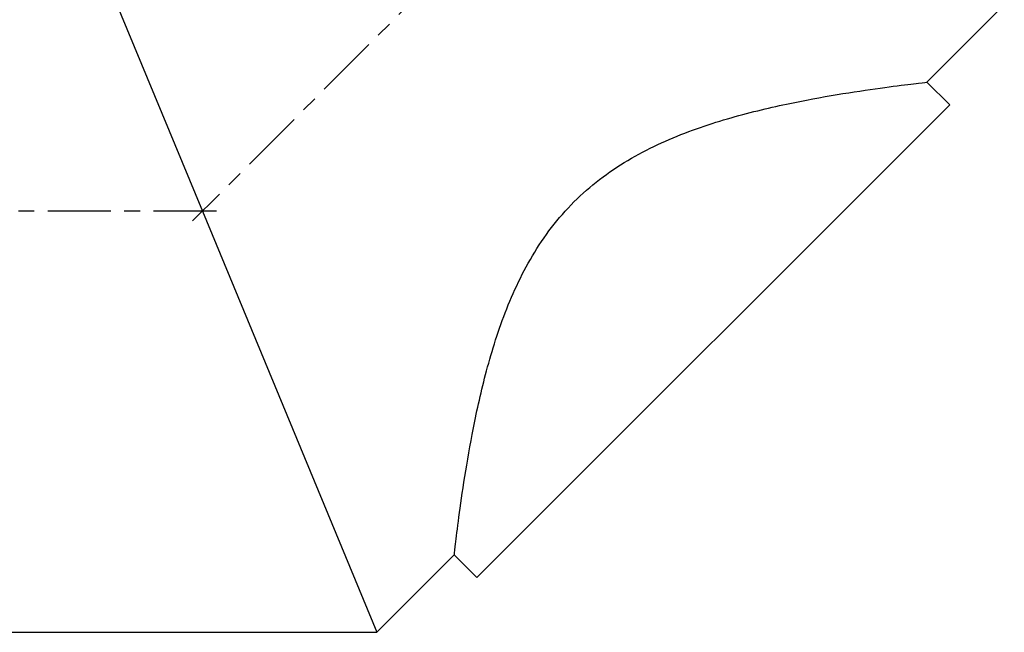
# Model space of a CAD drawing. Extents: x 0 to 11.5, y -3.1 to 8.
# Tile 1 of 11: x 3.9 to 11.2, y -3.1 to 1.4. Entities that reach past the tile are written whole.
import ezdxf

# ---------------------------------------------------------------- set-up
doc = ezdxf.new("R2010")
doc.units = 0
doc.header["$MEASUREMENT"] = 0
doc.linetypes.add('CHAIN', pattern=[0.7087, 0.4724, -0.0591, 0.1181, -0.0591])
doc.layers.get('0').update_dxf_attribs({"linetype": 'CONTINUOUS'})

msp = doc.modelspace()

# ---------------------------------------------------------------- linework, layer by layer
for p, q in [((3.9183, 3.15), (5.2231, 0)), ((10.6417, 0.9638), (11.22, 1.5421)), ((10.8114, 0.7941), (10.6417, 0.9638)), ((10.8114, 0.7941), (7.2759, -2.7414)), ((5.2231, 0), (6.5279, -3.15)), ((6.5279, -3.15), (7.1062, -2.5717)), ((7.2759, -2.7414), (7.1062, -2.5717)), ((0, -3.15), (6.5279, -3.15))]:
    msp.add_line(p, q)
at = {"linetype": 'CHAIN'}
for p, q in [((8.1442, 2.9212), (5.1488, -0.0742)), ((5.3281, 0), (-0.045, 0))]:
    msp.add_line(p, q, dxfattribs=at)
for points, knots in [([(8.0016, 0.0684), (8.1222, 0.1889), (8.2585, 0.2921), (8.5496, 0.4652), (8.7042, 0.5355), (9.0147, 0.6519), (9.1708, 0.6983), (9.469, 0.7749), (9.6111, 0.8051), (9.8653, 0.8539), (9.9874, 0.8744), (10.2089, 0.9085), (10.3082, 0.9222), (10.4714, 0.9436), (10.5353, 0.9513), (10.6205, 0.9614), (10.6417, 0.9638), (10.6417, 0.9638)], [0, 0, 0, 0, 1.298874, 1.298874, 2.597748, 2.597748, 3.896621, 3.896621, 5.195495, 5.195495, 6.455948, 6.455948, 7.716402, 7.716402, 8.976855, 8.976855, 10.237308, 10.237308, 10.237308, 10.237308]), ([(7.1062, -2.5717), (7.1062, -2.5717), (7.1086, -2.5505), (7.1187, -2.4653), (7.1264, -2.4014), (7.1478, -2.2382), (7.1615, -2.1389), (7.1956, -1.9174), (7.2161, -1.7953), (7.2649, -1.5411), (7.2951, -1.399), (7.3717, -1.1008), (7.4181, -0.9447), (7.5345, -0.6342), (7.6048, -0.4796), (7.7779, -0.1885), (7.8811, -0.0522), (8.0016, 0.0684)], [30.711925, 30.711925, 30.711925, 30.711925, 31.972378, 31.972378, 33.232831, 33.232831, 34.493285, 34.493285, 35.753738, 35.753738, 37.052612, 37.052612, 38.351486, 38.351486, 39.650359, 39.650359, 40.949233, 40.949233, 40.949233, 40.949233])]:
    msp.add_open_spline(points, degree=3, knots=knots)

doc.saveas('drawing.dxf')
